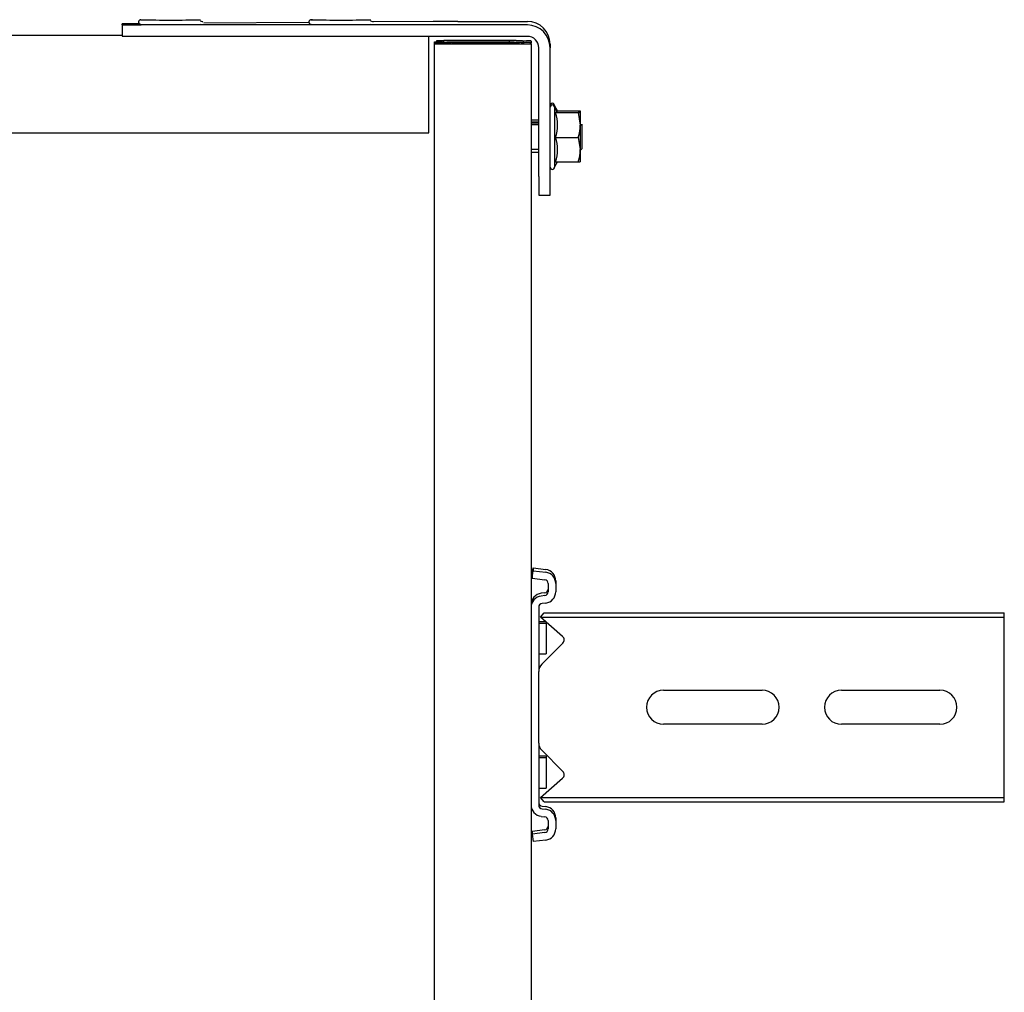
# Model space of a CAD drawing. Header units: centimetres. Extents: x 0 to 55409, y -2708 to 14680.
# Tile 116 of 125: x 50017 to 50043, y 4908 to 4934. Entities that reach past the tile are written whole.
import ezdxf

# ---------------------------------------------------------------- set-up
doc = ezdxf.new("R2010")
doc.units = ezdxf.units.CM
doc.header["$LTSCALE"] = 0.01
doc.layers.add('A-konstrukcja', color=7, linetype='Continuous')

# ---------------------------------------------------------------- blocks, each defined once
blk = doc.blocks.new('A$7E8814B27261F1')
at = {"color": 7, "linetype": 'Continuous'}
for p, q in [((4163.1, 4423), (4163.1, 327)), ((4188.85, 4341.97), (4188.85, 408.03)), ((4191.61, 408.03), (4188.61, 408.03)), ((4191.61, 408.03), (4191.83, 408.03)), ((4191.9, 403.51), (4191.9, 404.5)), ((4188.56, 301), (4188.56, 403.03)), ((4191.56, 301), (4191.56, 403.03)), ((4192.23, 358.68), (4192.03, 386.44)), ((4192.48, 325.83), (4192.36, 341.75)), ((711.34, 325.5), (4186.6, 325.5)), ((4163.1, 327), (4167.57, 327)), ((4167.57, 327), (4184.06, 327)), ((4184.06, 327), (4188.56, 327)), ((4186.62, 325.5), (4186.6, 325.5)), ((4186.62, 325.5), (4187.07, 325.5)), ((4186.62, 323.5), (4186.62, 325.5)), ((4187.07, 325.5), (4187.08, 325.5)), ((4187.08, 325.5), (4187.08, 323.5)), ((4186.93, 323.19), (4186.59, 323.19)), ((4186.6, 323.5), (4186.62, 323.5)), ((4186.94, 325), (4186.62, 325)), ((4186.94, 325), (4186.93, 323.19)), ((4186.93, 323.19), (4186.97, 321.2)), ((4186.98, 323.01), (4186.94, 325)), ((4187.4, 323.19), (4187.06, 323.19)), ((4187.08, 323.5), (4187.07, 323.5)), ((4187.41, 325), (4187.08, 325)), ((4187.4, 323.19), (4187.41, 325)), ((4187.44, 321.2), (4187.4, 323.19)), ((4187.41, 325), (4187.45, 323.01)), ((4186.56, 321), (4186.56, 304.5)), ((4186.58, 304.5), (4186.58, 321)), ((4187.03, 304.5), (4187.03, 321)), ((4187.05, 321), (4187.05, 304.5)), ((4192.5, 319.37), (4192.5, 301)), ((4186.97, 305.79), (4186.58, 305.79)), ((4186.97, 305.79), (4186.91, 303.09)), ((4187.44, 305.79), (4187.05, 305.79)), ((4187.37, 303.09), (4187.44, 305.79)), ((4186.85, 302), (4186.6, 302)), ((4186.91, 301.21), (4186.98, 303.94)), ((4187.07, 302), (4187.32, 302)), ((4187.44, 303.94), (4187.38, 301.21)), ((4186.6, 300), (711.34, 300)), ((3977.86, 299.74), (3975.88, 299.5)), ((3976.29, 296.13), (3975.88, 299.5)), ((3978.58, 299.74), (3977.86, 299.74)), ((3978.27, 296.38), (3977.86, 299.74)), ((3978.99, 296.38), (3978.58, 299.74)), ((4037.78, 300), (3985.55, 300)), ((4038.49, 300), (4037.78, 300)), ((4045.47, 299.74), (4045.05, 296.38)), ((4046.18, 299.74), (4045.47, 299.74)), ((4045.47, 299.74), (4047.45, 299.5)), ((4046.18, 299.74), (4048.17, 299.5)), ((4047.45, 299.5), (4047.04, 296.13)), ((4048.17, 299.5), (4047.45, 299.5)), ((4048.17, 299.5), (4047.75, 296.13)), ((4157.94, 300), (4157.94, 298)), ((4158.7, 298), (4158.7, 300)), ((4165.17, 298), (4165.17, 300)), ((4165.64, 298), (4165.64, 300)), ((4165.94, 298), (4165.94, 300)), ((4166.4, 298), (4166.4, 300)), ((4186.6, 300), (4186.85, 300)), ((4187.07, 300), (4186.85, 300)), ((4187.32, 300), (4187.07, 300)), ((3982.57, 297.37), (3982.45, 296.38)), ((3984.56, 297.12), (3984.44, 296.13)), ((3985.27, 297.12), (3985.15, 296.13)), ((4001.92, 298), (3985.55, 298)), ((3986.42, 296.55), (3987.55, 297.54)), ((3986.42, 296.55), (3986.42, 286.5)), ((3987.55, 297.54), (3992.65, 291.67)), ((3987.55, 297.54), (3987.55, 286.5)), ((3989.98, 298), (3989.98, 296)), ((3994.41, 291.61), (4000.01, 297.21)), ((3997.98, 296), (3997.98, 298)), ((3998.45, 296), (3998.45, 298)), ((4001.92, 298), (4004.23, 298)), ((4004.23, 298), (4018.52, 298)), ((4018.52, 298), (4020.83, 298)), ((4037.78, 298), (4020.83, 298)), ((4022.74, 297.21), (4028.34, 291.61)), ((4025.48, 298), (4025.48, 296)), ((4030.1, 291.67), (4035.2, 297.54)), ((4033.48, 296), (4033.48, 298)), ((4033.95, 296.1), (4033.95, 298)), ((4035.2, 297.54), (4036.33, 296.55)), ((4035.2, 297.54), (4035.2, 286.5)), ((4036.33, 296.55), (4036.33, 286.5)), ((4038.89, 296.13), (4038.77, 297.12)), ((4040.88, 296.38), (4040.75, 297.37)), ((4041.59, 296.38), (4041.47, 297.37)), ((4146.61, 298), (4146.61, 295)), ((4151.57, 298), (4146.61, 298)), ((4151.57, 298), (4185.56, 298)), ((3981.46, 295.5), (3979.27, 295.5)), ((3997.98, 296), (3989.98, 296)), ((3998.45, 296), (3997.98, 296)), ((4033.48, 296), (4025.48, 296)), ((4033.86, 296), (4033.48, 296)), ((4044.06, 295.5), (4041.87, 295.5)), ((4146.61, 295), (4151.57, 295)), ((4151.57, 295), (4185.56, 295)), ((4186.5, 295), (4185.56, 295)), ((3981.46, 293.5), (3979.27, 293.5)), ((3982.17, 293.5), (3981.46, 293.5)), ((4044.06, 293.5), (4041.87, 293.5)), ((4044.78, 293.5), (4044.06, 293.5)), ((4169.84, 293.8), (4154.04, 293.8)), ((4154.04, 293.8), (4155.41, 293.01)), ((4155.41, 293.57), (4155.41, 287.58)), ((4161.87, 293.57), (4161.87, 287.58)), ((4168.41, 293.57), (4168.41, 287.58)), ((4168.44, 292.99), (4169.84, 293.8)), ((4168.47, 293.57), (4168.47, 287.58)), ((4168.87, 293.24), (4168.87, 287.58)), ((4168.9, 292.99), (4170.3, 293.8)), ((4168.93, 293.28), (4168.93, 287.58)), ((4170.3, 293.8), (4169.84, 293.8)), ((3986.42, 286.5), (3986.42, 175)), ((3987.55, 286.5), (3987.55, 175)), ((4035.2, 286.5), (4035.2, 175)), ((4036.33, 286.5), (4036.33, 175)), ((4158.64, 287), (4155.44, 287)), ((4158.44, 287), (4158.94, 286.5)), ((4161.87, 287.58), (4158.64, 287)), ((4165.14, 287), (4158.64, 287)), ((4158.94, 286.5), (4164.94, 286.5)), ((4164.94, 286.5), (4165.44, 287)), ((4164.94, 286.5), (4165.4, 286.5)), ((4168.41, 287.58), (4165.14, 287)), ((4168.44, 287), (4165.14, 287)), ((4168.9, 287), (4168.5, 287)), ((4006.87, 239), (4006.87, 265)), ((4015.87, 265), (4015.87, 239)), ((4006.87, 192), (4006.87, 218)), ((4015.87, 218), (4015.87, 192)), ((3986.42, 175), (3987.55, 175)), ((3987.55, 175), (3992.65, 175)), ((3992.65, 175), (3994.41, 175)), ((3994.41, 175), (4000.01, 175)), ((4000.01, 175), (4001.92, 175)), ((4001.92, 175), (4020.83, 175)), ((4020.83, 175), (4022.74, 175)), ((4022.74, 175), (4028.34, 175)), ((4028.34, 175), (4030.1, 175)), ((4030.1, 175), (4035.2, 175)), ((4035.2, 175), (4036.33, 175))]:
    blk.add_line(p, q, dxfattribs=at)
for centre, radius, start, end in [((4001.92, 295.3), 2.7, 90, 135), ((4020.83, 295.3), 2.7, 45, 90), ((4154.04, 294.4), 0.6, 90, 270), ((4169.84, 294.4), 0.6, 270, 90), ((4170.3, 294.4), 0.6, 270, 90), ((3993.56, 292.46), 1.2, 221, 315), ((4029.19, 292.46), 1.2, 225, 319), ((4158.64, 302.37), 9.37, 249.8159, 290.1841), ((4165.14, 302.55), 9.56, 250.0132, 289.9868), ((4158.75, 296.93), 9.93, 250.3005, 269.3422), ((4159.76, 287.54), 4.36, 179.401, 187.0562), ((4165.25, 297.12), 10.12, 250.4904, 269.3522), ((4172.76, 287.54), 4.36, 179.401, 187.0562), ((4164.16, 287.53), 4.31, 352.9062, 0.6366), ((4173.22, 287.54), 4.36, 179.401, 187.0562), ((4011.37, 265), 4.5, 0, 180), ((4011.37, 239), 4.5, 180, 0), ((4011.37, 218), 4.5, 0, 180), ((4011.37, 192), 4.5, 180, 0)]:
    blk.add_arc(centre, radius, start, end, dxfattribs=at)
for centre, major_axis, ratio, start_param, end_param in [((4188.61, 403.03), (0, 5), 0.008727, 0, 1.570796), ((4191.61, 403.03), (0, -5), 0.008727, 3.141593, 4.712389), ((4191.83, 398.03), (0, 10), 0.008727, 5.415173, 6.283185), ((4192.94, 395.2), (0, 7.9), 0.008727, 0, 3.141593), ((4192.94, 395.2), (0, 7.9), 0.008727, 6.268069, 6.283185), ((4191.74, 395.2), (0, 7.9), 0.008727, 1.436101, 3.141593), ((4192.94, 350.2), (0, 7.9), 0.008727, 0, 3.141593), ((4192.94, 350.2), (0, 7.9), 0.008727, 6.268069, 6.283185), ((4191.74, 350.2), (0, 7.9), 0.008727, 1.436101, 3.141593), ((4186.6, 321), (0, 4.5), 0.008727, 0, 1.570796), ((4187.07, 321), (0, 4.5), 0.008727, 0, 1.570796), ((4192.41, 319.37), (0, 10), 0.008727, 4.712389, 5.415173), ((4186.6, 321), (0, -2.5), 0.008727, 3.141593, 4.712389), ((4186.94, 313.5), (0, -10.5), 0.008727, 0.427989, 2.70526), ((4187.07, 321), (0, -2.5), 0.008727, 3.141593, 4.712389), ((4187.41, 313.5), (0, 10.5), 0.008727, 3.569582, 5.846853), ((4186.94, 313.5), (0, 8.5), 0.008727, 3.578382, 5.846853), ((4187.41, 313.5), (0, -8.5), 0.008727, 0.43679, 2.70526), ((4186.6, 304.5), (0, 4.5), 0.008727, 1.570796, 3.141593), ((4186.6, 304.5), (0, -2.5), 0.008727, 4.712389, 6.283185), ((4187.07, 304.5), (0, 4.5), 0.008727, 1.570796, 3.141593), ((4187.07, 304.5), (0, -2.5), 0.008727, 4.712389, 6.283185), ((4186.85, 320), (0, 18), 0.008727, 3.141593, 3.490659), ((4187.32, 320), (0, -18), 0.008727, 0, 0.349066), ((3985.55, 297), (0, 3), 0.999962, 0, 1.448623), ((4037.78, 297), (0, -3), 0.999962, 1.692969, 3.141593), ((4038.49, 297), (0, -3), 0.999962, 1.692969, 3.141593), ((4185.56, 301), (0, 6), 0.999962, 3.141593, 4.712389), ((4185.56, 301), (0, 3), 0.999962, 3.141593, 4.712389), ((4186.5, 301), (0, -6), 0.999962, 0, 1.570796), ((4186.85, 320), (0, -20), 0.008727, 0, 0.349066), ((4187.32, 320), (0, 20), 0.008727, 3.141593, 3.490659), ((3985.55, 297), (0, 1), 0.999962, 0, 1.448623), ((3986.26, 297), (0, 1), 0.999962, 0.000002, 1.448623), ((4037.78, 297), (0, -1), 0.999962, 1.692969, 3.141593), ((3979.27, 296.5), (0, -3), 0.999962, 4.834562, 6.283185), ((3979.27, 296.5), (0, -1), 0.999962, 4.834562, 6.283185), ((3979.98, 296.5), (0, -1), 0.999962, 4.834562, 6.283185), ((3981.46, 296.5), (0, 1), 0.999962, 3.141593, 4.590216), ((3981.46, 296.5), (0, 3), 0.999962, 3.141593, 4.590216), ((3982.17, 296.5), (0, 3), 0.999962, 3.141593, 4.590216), ((4041.87, 296.5), (0, -3), 0.999962, 4.834562, 6.283185), ((4041.87, 296.5), (0, -1), 0.999962, 4.834562, 6.283185), ((4042.58, 296.5), (0, -1), 0.999962, 4.834562, 6.283185), ((4044.06, 296.5), (0, 1), 0.999962, 3.141593, 4.590216), ((4044.06, 296.5), (0, 3), 0.999962, 3.141593, 4.590216), ((4044.78, 296.5), (0, 3), 0.999962, 3.141593, 4.590216)]:
    blk.add_ellipse(centre, major_axis=major_axis, ratio=ratio, start_param=start_param, end_param=end_param, dxfattribs=at)
for points, knots in [([(4192.94, 403.11), (4192.94, 403.14), (4192.95, 403.16), (4192.9, 403.32), (4192.84, 403.43), (4192.74, 403.56), (4192.57, 403.67), (4192.35, 403.71), (4192.14, 403.68), (4191.97, 403.59), (4191.87, 403.48), (4191.8, 403.38), (4191.77, 403.29), (4191.75, 403.23), (4191.74, 403.18), (4191.73, 403.12), (4191.72, 402.92), (4191.7, 402.1), (4191.68, 399.99), (4191.67, 397.85), (4191.67, 396.6), (4191.67, 396.24)], [0.5226093, 0.5226093, 0.5226093, 0.5226093, 0.5419823, 0.5459281, 0.550613, 0.5569908, 0.5641798, 0.5719987, 0.5803439, 0.5868466, 0.5922879, 0.596927, 0.6007021, 0.6040085, 0.6081559, 0.6157521, 0.6380484, 0.7559458, 0.8577585, 0.9645625, 1, 1, 1, 1]), ([(4192.96, 357.78), (4192.95, 357.94), (4192.93, 358.09), (4192.95, 358.16), (4192.9, 358.32), (4192.84, 358.43), (4192.74, 358.56), (4192.57, 358.67), (4192.35, 358.71), (4192.14, 358.68), (4191.97, 358.59), (4191.87, 358.48), (4191.8, 358.38), (4191.77, 358.29), (4191.75, 358.23), (4191.74, 358.18), (4191.73, 358.12), (4191.72, 357.92), (4191.7, 357.1), (4191.68, 354.99), (4191.67, 352.85), (4191.67, 351.6), (4191.67, 351.24)], [0.4679523, 0.4679523, 0.4679523, 0.4679523, 0.5226093, 0.5419823, 0.5459281, 0.550613, 0.5569908, 0.5641798, 0.5719987, 0.5803439, 0.5868466, 0.5922879, 0.596927, 0.6007021, 0.6040085, 0.6081559, 0.6157521, 0.6380484, 0.7559458, 0.8577585, 0.9645625, 1, 1, 1, 1]), ([(4168.44, 292.99), (4168.44, 292.99), (4168.44, 292.99), (4168.43, 292.99), (4168.43, 293.05), (4168.42, 293.25), (4168.41, 293.4), (4168.41, 293.57)], [0.4932109, 0.4932109, 0.4932109, 0.4932109, 0.5, 0.5, 0.75, 0.75, 1, 1, 1, 1])]:
    blk.add_open_spline(points, degree=3, knots=knots, dxfattribs=at)
for points in [[(4192.28, 386.7), (4192.38, 386.64), (4192.49, 386.89), (4192.58, 387.45)], [(4192.28, 341.7), (4192.38, 341.64), (4192.49, 341.89), (4192.58, 342.45)]]:
    blk.add_open_spline(points, degree=3, dxfattribs=at)

msp = doc.modelspace()

# ---------------------------------------------------------------- block references
at = {"layer": 'A-konstrukcja', "xscale": 0.1, "yscale": 0.1, "zscale": 0.1, "rotation": 89.99999999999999}
msp.add_blockref('A$7E8814B27261F1', (50060.429, 4514.625), dxfattribs=at)

doc.saveas('drawing.dxf')
